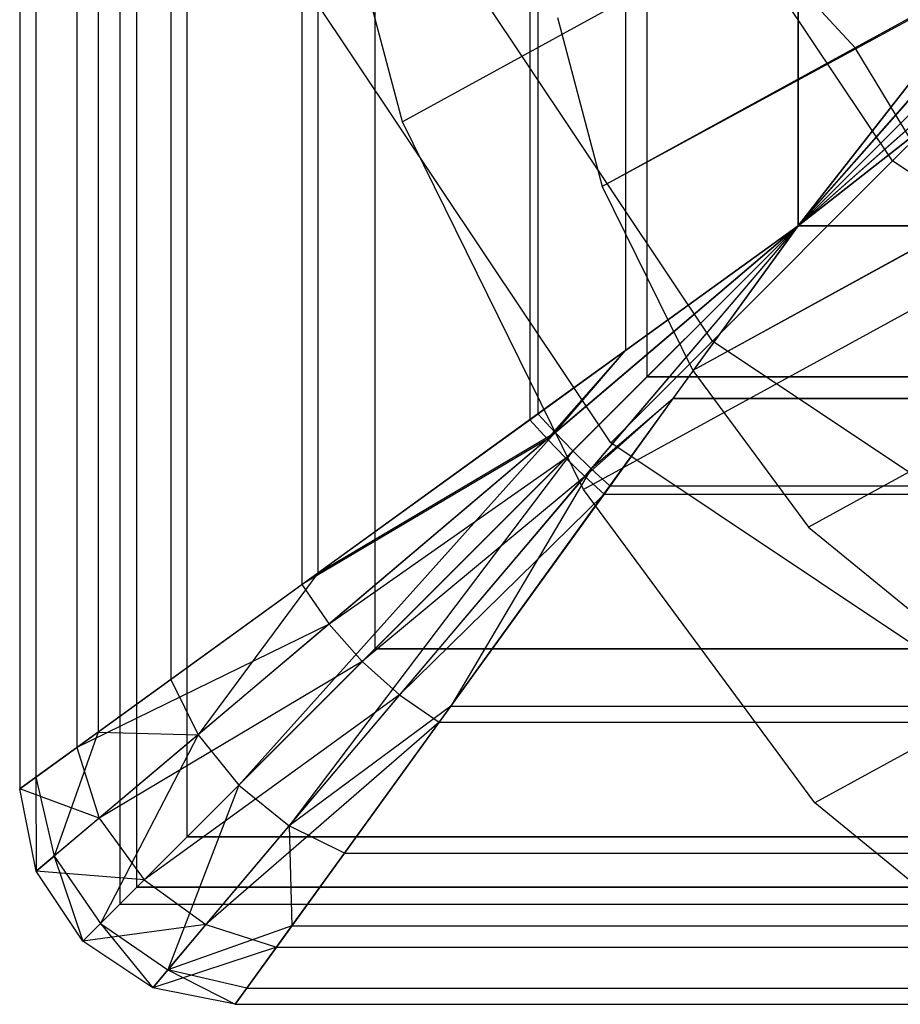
# Model space of a CAD drawing. Extents: x 0.1 to 26.5, y -19.1 to 0.
# Tile 1 of 256: x 0.132 to 0.336, y -19.103 to -18.875. Entities that reach past the tile are written whole.
import ezdxf

# ---------------------------------------------------------------- set-up
doc = ezdxf.new("R2010")
doc.units = 0
doc.header["$LTSCALE"] = 2.54
doc.layers.get('0').update_dxf_attribs({"linetype": 'CONTINUOUS'})

# ---------------------------------------------------------------- blocks, each defined once
blk = doc.blocks.new('7777_STL')
at = {"color": 0}
for p, q in [((8.26118, -14.49249, 28.37023), (0.22038, -18.89829, 24.85791)), ((8.26118, -14.49249, 28.37023), (0.22038, -18.89829, 24.85791)), ((8.32379, -14.49862, 28.08976), (0.32542, -18.88117, 24.59597)), ((8.32379, -14.49862, 28.08976), (0.32542, -18.88117, 24.59597)), ((8.29345, -14.51524, 28.27676), (0.26675, -18.91331, 24.77059)), ((8.29345, -14.51524, 28.27676), (0.26675, -18.91331, 24.77059)), ((8.31001, -14.54781, 28.28328), (0.26675, -18.91331, 24.77059)), ((8.31001, -14.54781, 28.28328), (0.26675, -18.91331, 24.77059)), ((8.31001, -14.54781, 28.28328), (0.28778, -18.95597, 24.77598)), ((8.31001, -14.54781, 28.28328), (0.28778, -18.95597, 24.77598)), ((8.31542, -14.55738, 28.28256), (0.28778, -18.95597, 24.77598)), ((8.31542, -14.55738, 28.28256), (0.28778, -18.95597, 24.77598)), ((8.30513, -14.57677, 28.38184), (0.26243, -18.98361, 24.86868)), ((8.30513, -14.57677, 28.38184), (0.26243, -18.98361, 24.86868)), ((8.33975, -14.59508, 28.26562), (0.31461, -18.9923, 24.76013)), ((8.33975, -14.59508, 28.26562), (0.31461, -18.9923, 24.76013)), ((8.35379, -14.65216, 28.34796), (0.31608, -19.05627, 24.83699)), ((8.35379, -14.65216, 28.34796), (0.31608, -19.05627, 24.83699)), ((0.22038, -18.89829, 24.85791), (0.19959, -18.81985, 24.80713)), ((0.22038, -18.89829, 24.85791), (0.19959, -18.81985, 24.80713)), ((0.33409, -18.90737, 24.54303), (0.27921, -18.82523, 24.54303)), ((0.33409, -18.90737, 24.54303), (0.27921, -18.82523, 24.54303)), ((0.33409, -18.90737, 24.82353), (0.27921, -18.82523, 24.82353)), ((0.33409, -18.90737, 24.82353), (0.27921, -18.82523, 24.82353)), ((0.33409, -18.90737, 42.24303), (0.27921, -18.82523, 42.24303)), ((0.33409, -18.90737, 42.24303), (0.27921, -18.82523, 42.24303)), ((0.33409, -18.90737, 42.52353), (0.27921, -18.82523, 42.52353)), ((0.33409, -18.90737, 42.52353), (0.27921, -18.82523, 42.52353)), ((0.29231, -18.94915, 24.58381), (0.22462, -18.84784, 24.58381)), ((0.29231, -18.94915, 24.58381), (0.22462, -18.84784, 24.58381)), ((0.29231, -18.94915, 24.78275), (0.22462, -18.84784, 24.78275)), ((0.29231, -18.94915, 24.78275), (0.22462, -18.84784, 24.78275)), ((0.29231, -18.94915, 42.28381), (0.22462, -18.84784, 42.28381)), ((0.29231, -18.94915, 42.28381), (0.22462, -18.84784, 42.28381)), ((0.29231, -18.94915, 42.48275), (0.22462, -18.84784, 42.48275)), ((0.29231, -18.94915, 42.48275), (0.22462, -18.84784, 42.48275)), ((0.32542, -18.88117, 24.59597), (0.29796, -18.8513, 24.62136)), ((0.32542, -18.88117, 24.59597), (0.29796, -18.8513, 24.62136)), ((0.38449, -18.85697, 24.53437), (0.33409, -18.90737, 24.54303)), ((0.33409, -18.90737, 24.82353), (0.38449, -18.85697, 24.83219)), ((0.38449, -18.85697, 24.53437), (0.33409, -18.90737, 24.54303)), ((0.33409, -18.90737, 24.82353), (0.38449, -18.85697, 24.83219)), ((0.38449, -18.85697, 42.23438), (0.33409, -18.90737, 42.24303)), ((0.33409, -18.90737, 42.52353), (0.38449, -18.85697, 42.53219)), ((0.38449, -18.85697, 42.23438), (0.33409, -18.90737, 42.24303)), ((0.33409, -18.90737, 42.52353), (0.38449, -18.85697, 42.53219)), ((0.26872, -18.97274, 24.64738), (0.1938, -18.86061, 24.64738)), ((0.26872, -18.97274, 24.64738), (0.1938, -18.86061, 24.64738)), ((0.26872, -18.97274, 24.71918), (0.1938, -18.86061, 24.71918)), ((0.26872, -18.97274, 24.71918), (0.1938, -18.86061, 24.71918)), ((0.26872, -18.97274, 42.34738), (0.1938, -18.86061, 42.34738)), ((0.26872, -18.97274, 42.34738), (0.1938, -18.86061, 42.34738)), ((0.26872, -18.97274, 42.41918), (0.1938, -18.86061, 42.41918)), ((0.26872, -18.97274, 42.41918), (0.1938, -18.86061, 42.41918)), ((0.25636, -18.87409, 24.7452), (0.26675, -18.91331, 24.77059)), ((0.25636, -18.87409, 24.7452), (0.26675, -18.91331, 24.77059)), ((0.35006, -18.92184, 24.59058), (0.32542, -18.88117, 24.59597)), ((0.35006, -18.92184, 24.59058), (0.32542, -18.88117, 24.59597)), ((0.26243, -18.98361, 24.86868), (0.22038, -18.89829, 24.85791)), ((0.26243, -18.98361, 24.86868), (0.22038, -18.89829, 24.85791)), ((0.33409, -18.90737, 24.54303), (0.29231, -18.94915, 24.58381)), ((0.29231, -18.94915, 24.78275), (0.33409, -18.90737, 24.82353)), ((0.33409, -18.90737, 24.54303), (0.29231, -18.94915, 24.58381)), ((0.29231, -18.94915, 24.78275), (0.33409, -18.90737, 24.82353)), ((0.33409, -18.90737, 42.24303), (0.29231, -18.94915, 42.28381)), ((0.29231, -18.94915, 42.48275), (0.33409, -18.90737, 42.52353)), ((0.33409, -18.90737, 42.24303), (0.29231, -18.94915, 42.28381)), ((0.29231, -18.94915, 42.48275), (0.33409, -18.90737, 42.52353)), ((0.41623, -18.96226, 24.54303), (0.33409, -18.90737, 24.54303)), ((0.41623, -18.96226, 24.54303), (0.33409, -18.90737, 24.54303)), ((0.41623, -18.96226, 24.82353), (0.33409, -18.90737, 24.82353)), ((0.41623, -18.96226, 24.82353), (0.33409, -18.90737, 24.82353)), ((0.41623, -18.96226, 42.24303), (0.33409, -18.90737, 42.24303)), ((0.41623, -18.96226, 42.24303), (0.33409, -18.90737, 42.24303)), ((0.41623, -18.96226, 42.52353), (0.33409, -18.90737, 42.52353)), ((0.41623, -18.96226, 42.52353), (0.33409, -18.90737, 42.52353)), ((0.26675, -18.91331, 24.77059), (0.28778, -18.95597, 24.77598)), ((0.26675, -18.91331, 24.77059), (0.28778, -18.95597, 24.77598)), ((0.29231, -18.94915, 24.58381), (0.26872, -18.97274, 24.64738)), ((0.26872, -18.97274, 24.71918), (0.29231, -18.94915, 24.78275)), ((0.29231, -18.94915, 24.58381), (0.26872, -18.97274, 24.64738)), ((0.26872, -18.97274, 24.71918), (0.29231, -18.94915, 24.78275)), ((0.29231, -18.94915, 42.28381), (0.26872, -18.97274, 42.34738)), ((0.26872, -18.97274, 42.41918), (0.29231, -18.94915, 42.48275)), ((0.29231, -18.94915, 42.28381), (0.26872, -18.97274, 42.34738)), ((0.26872, -18.97274, 42.41918), (0.29231, -18.94915, 42.48275)), ((0.39362, -19.01684, 24.58381), (0.29231, -18.94915, 24.58381)), ((0.39362, -19.01684, 24.58381), (0.29231, -18.94915, 24.58381)), ((0.39362, -19.01684, 24.78275), (0.29231, -18.94915, 24.78275)), ((0.39362, -19.01684, 24.78275), (0.29231, -18.94915, 24.78275)), ((0.39362, -19.01684, 42.28381), (0.29231, -18.94915, 42.28381)), ((0.39362, -19.01684, 42.28381), (0.29231, -18.94915, 42.28381)), ((0.39362, -19.01684, 42.48275), (0.29231, -18.94915, 42.48275)), ((0.39362, -19.01684, 42.48275), (0.29231, -18.94915, 42.48275)), ((0.28778, -18.95597, 24.77598), (0.31461, -18.9923, 24.76013)), ((0.28778, -18.95597, 24.77598), (0.31461, -18.9923, 24.76013)), ((0.26872, -18.97274, 24.64738), (0.26872, -18.97274, 24.71918)), ((0.38086, -19.04767, 24.64738), (0.26872, -18.97274, 24.64738)), ((0.38086, -19.04767, 24.64738), (0.26872, -18.97274, 24.64738)), ((0.38086, -19.04767, 24.71918), (0.26872, -18.97274, 24.71918)), ((0.26872, -18.97274, 24.64738), (0.26872, -18.97274, 24.71918)), ((0.38086, -19.04767, 24.71918), (0.26872, -18.97274, 24.71918)), ((0.26872, -18.97274, 42.34738), (0.26872, -18.97274, 42.41918)), ((0.38086, -19.04767, 42.34738), (0.26872, -18.97274, 42.34738)), ((0.38086, -19.04767, 42.34738), (0.26872, -18.97274, 42.34738)), ((0.38086, -19.04767, 42.41918), (0.26872, -18.97274, 42.41918)), ((0.26872, -18.97274, 42.34738), (0.26872, -18.97274, 42.41918)), ((0.38086, -19.04767, 42.41918), (0.26872, -18.97274, 42.41918)), ((0.31608, -19.05627, 24.83699), (0.26243, -18.98361, 24.86868)), ((0.31608, -19.05627, 24.83699), (0.26243, -18.98361, 24.86868)), ((0.31461, -18.9923, 24.76013), (0.3411, -19.01398, 24.72668)), ((0.31461, -18.9923, 24.76013), (0.3411, -19.01398, 24.72668)), ((0.36907, -19.09962, 24.77007), (0.31608, -19.05627, 24.83699)), ((0.36907, -19.09962, 24.77007), (0.31608, -19.05627, 24.83699))]:
    blk.add_line(p, q, dxfattribs=at)
blk = doc.blocks.new('GROUP_2')
at = {"color": 0}
for p, q in [((0.02325, 14.62681, 42.19683), (0.02325, 0.02399, 42.19683)), ((0.02325, 14.62681, 24.51318), (0.02325, 0.02399, 24.51318)), ((0.02325, 14.62681, 42.19683), (0.02325, 0.02399, 42.19683)), ((0.02325, 14.62681, 24.51318), (0.02325, 0.02399, 24.51318)), ((0.02719, 0.02793, 42.23184), (0.02719, 14.62286, 42.23184)), ((0.02719, 0.02793, 42.23184), (0.02719, 14.62286, 42.23184)), ((0.02719, 0.02793, 24.47817), (0.02719, 14.62286, 24.47817)), ((0.02719, 0.02793, 24.47817), (0.02719, 14.62286, 24.47817)), ((0.03883, 0.03957, 42.2651), (0.03883, 14.61122, 42.2651)), ((0.03883, 0.03957, 42.2651), (0.03883, 14.61122, 42.2651)), ((0.03883, 0.03957, 24.44491), (0.03883, 14.61122, 24.44491)), ((0.03883, 0.03957, 24.44491), (0.03883, 14.61122, 24.44491)), ((0, 14.60006, 24.51318), (0, 0.05074, 24.51318)), ((0, 14.60006, 42.19683), (0, 0.05074, 42.19683)), ((0, 14.60006, 42.19683), (0, 0.05074, 42.19683)), ((0, 14.60006, 24.51318), (0, 0.05074, 24.51318)), ((0.00372, 14.59736, 24.4767), (0.00372, 0.05343, 24.4767)), ((0.00372, 14.59736, 24.4767), (0.00372, 0.05343, 24.4767)), ((0.01324, 14.59049, 42.26469), (0.01324, 0.06031, 42.26469)), ((0.01324, 14.59049, 42.26469), (0.01324, 0.06031, 42.26469)), ((0.0182, 14.5869, 24.43417), (0.0182, 0.06389, 24.43417)), ((0.0182, 14.5869, 24.43417), (0.0182, 0.06389, 24.43417)), ((0.03505, 14.57471, 24.40627), (0.03505, 0.07608, 24.40627)), ((0.03505, 14.57471, 24.40627), (0.03505, 0.07608, 24.40627)), ((0.08249, 0.08322, 24.39017), (0.08249, 14.56757, 24.39017)), ((0.08249, 0.08322, 42.31984), (0.08249, 14.56757, 42.31984)), ((0.08249, 0.08322, 24.39017), (0.08249, 14.56757, 24.39017)), ((0.08249, 0.08322, 42.31984), (0.08249, 14.56757, 42.31984)), ((0.06545, 14.55272, 42.33596), (0.06545, 0.09807, 42.33596)), ((0.06545, 14.55272, 42.33596), (0.06545, 0.09807, 42.33596)), ((0.06917, 14.55004, 24.37106), (0.06917, 0.10076, 24.37106)), ((0.06917, 14.55004, 24.37106), (0.06917, 0.10076, 24.37106)), ((0.11835, 14.51447, 42.36635), (0.11835, 0.13632, 42.36635)), ((0.11835, 14.51447, 42.36635), (0.11835, 0.13632, 42.36635)), ((0.12024, 14.51311, 24.34297), (0.12024, 0.13768, 24.34297)), ((0.12024, 14.51311, 24.34297), (0.12024, 0.13768, 24.34297)), ((0.14557, 0.14631, 24.35979), (0.14557, 14.50448, 24.35979)), ((0.14557, 0.14631, 42.35022), (0.14557, 14.50448, 42.35022)), ((0.14557, 0.14631, 24.35979), (0.14557, 14.50448, 24.35979)), ((0.14557, 0.14631, 42.35022), (0.14557, 14.50448, 42.35022)), ((0.14055, 14.49842, 24.33709), (0.14055, 0.15237, 24.33709)), ((0.14055, 14.49842, 24.33709), (0.14055, 0.15237, 24.33709)), ((0.14056, 14.49841, 42.37293), (0.14056, 0.15238, 42.37293)), ((0.14056, 14.49841, 42.37293), (0.14056, 0.15238, 42.37293)), ((0.18058, 0.18132, 24.33259), (0.18058, 14.46947, 24.33259)), ((0.18058, 14.46947, 42.37742), (0.18058, 0.18132, 42.37742)), ((0.18058, 14.46947, 42.37742), (0.18058, 0.18132, 42.37742)), ((0.18058, 0.18132, 24.33259), (0.18058, 14.46947, 24.33259)), ((0.18058, 0.18132, 42.37742), (0.30061, 0.31753, 42.3337)), ((0.18058, 0.18132, 42.37742), (0.30061, 0.31753, 42.3337)), ((0.30824, 0.30897, 42.33255), (0.18058, 0.18132, 42.37742)), ((0.30824, 0.30897, 42.33255), (0.18058, 0.18132, 42.37742)), ((0.31679, 0.30135, 42.3337), (0.18058, 0.18132, 42.37742)), ((0.31679, 0.30135, 42.3337), (0.18058, 0.18132, 42.37742)), ((0.24838, 0.258, 24.34532), (0.18058, 0.18132, 24.33259)), ((0.24838, 0.258, 24.34532), (0.18058, 0.18132, 24.33259)), ((0.18058, 0.18132, 24.33259), (0.25275, 0.25349, 24.34571)), ((0.18058, 0.18132, 24.33259), (0.25275, 0.25349, 24.34571)), ((0.25727, 0.24912, 24.34532), (0.18058, 0.18132, 24.33259)), ((0.25727, 0.24912, 24.34532), (0.18058, 0.18132, 24.33259)), ((0.22044, 0.23221, 24.33705), (0.18058, 0.18132, 24.33259)), ((0.22044, 0.23221, 24.33705), (0.18058, 0.18132, 24.33259)), ((0.18058, 0.18132, 42.37742), (0.21912, 0.23053, 42.37326)), ((0.18058, 0.18132, 42.37742), (0.21912, 0.23053, 42.37326)), ((0.18058, 0.18132, 24.33259), (0.23148, 0.22118, 24.33705)), ((0.18058, 0.18132, 24.33259), (0.23148, 0.22118, 24.33705)), ((0.2298, 0.21986, 42.37326), (0.18058, 0.18132, 42.37742)), ((0.2298, 0.21986, 42.37326), (0.18058, 0.18132, 42.37742)), ((0.12243, 0.13184, 42.36745), (0.18058, 0.18132, 42.37742)), ((0.12243, 0.13184, 42.36745), (0.18058, 0.18132, 42.37742)), ((0.18058, 0.18132, 24.33259), (0.1242, 0.13335, 24.34195)), ((0.18058, 0.18132, 24.33259), (0.1242, 0.13335, 24.34195)), ((0.18058, 0.18132, 42.37742), (0.1267, 0.12744, 42.36781)), ((0.18058, 0.18132, 42.37742), (0.1267, 0.12744, 42.36781)), ((0.12835, 0.12908, 24.3416), (0.18058, 0.18132, 24.33259)), ((0.12835, 0.12908, 24.3416), (0.18058, 0.18132, 24.33259)), ((0.13111, 0.12316, 42.36745), (0.18058, 0.18132, 42.37742)), ((0.13111, 0.12316, 42.36745), (0.18058, 0.18132, 42.37742)), ((0.13262, 0.12494, 24.34195), (0.18058, 0.18132, 24.33259)), ((0.13262, 0.12494, 24.34195), (0.18058, 0.18132, 24.33259)), ((0.18058, 0.18132, 24.33259), (0.14055, 0.15237, 24.33709)), ((0.18058, 0.18132, 24.33259), (0.14055, 0.15237, 24.33709)), ((0.14056, 0.15238, 42.37293), (0.18058, 0.18132, 42.37742)), ((0.14056, 0.15238, 42.37293), (0.18058, 0.18132, 42.37742)), ((0.15163, 0.14128, 24.33709), (0.18058, 0.18132, 24.33259)), ((0.15163, 0.14128, 24.33709), (0.18058, 0.18132, 24.33259)), ((0.18058, 0.18132, 42.37742), (0.15164, 0.1413, 42.37293)), ((0.18058, 0.18132, 42.37742), (0.15164, 0.1413, 42.37293)), ((0.18058, 0.18132, 42.37742), (26.18249, 0.18132, 42.37742)), ((26.18249, 0.18132, 24.33259), (0.18058, 0.18132, 24.33259)), ((0.18058, 0.18132, 42.37742), (26.18249, 0.18132, 42.37742)), ((26.18249, 0.18132, 24.33259), (0.18058, 0.18132, 24.33259)), ((0.11835, 0.13632, 42.36635), (0.14056, 0.15238, 42.37293)), ((0.11835, 0.13632, 42.36635), (0.14056, 0.15238, 42.37293)), ((0.14055, 0.15237, 24.33709), (0.12024, 0.13768, 24.34297)), ((0.14055, 0.15237, 24.33709), (0.12024, 0.13768, 24.34297)), ((0.12243, 0.13184, 42.36745), (0.14056, 0.15238, 42.37293)), ((0.12243, 0.13184, 42.36745), (0.14056, 0.15238, 42.37293)), ((0.1242, 0.13335, 24.34195), (0.14055, 0.15237, 24.33709)), ((0.1242, 0.13335, 24.34195), (0.14055, 0.15237, 24.33709)), ((0.08249, 0.08322, 24.39017), (0.14557, 0.14631, 24.35979)), ((0.14557, 0.14631, 42.35022), (0.08249, 0.08322, 42.31984)), ((0.08249, 0.08322, 24.39017), (0.14557, 0.14631, 24.35979)), ((0.14557, 0.14631, 42.35022), (0.08249, 0.08322, 42.31984)), ((0.14557, 0.14631, 42.35022), (26.2175, 0.14631, 42.35022)), ((26.2175, 0.14631, 24.35979), (0.14557, 0.14631, 24.35979)), ((26.2175, 0.14631, 24.35979), (0.14557, 0.14631, 24.35979)), ((0.14557, 0.14631, 42.35022), (26.2175, 0.14631, 42.35022)), ((0.15164, 0.1413, 42.37293), (0.13111, 0.12316, 42.36745)), ((0.15164, 0.1413, 42.37293), (0.13111, 0.12316, 42.36745)), ((0.15163, 0.14128, 24.33709), (0.13262, 0.12494, 24.34195)), ((0.15163, 0.14128, 24.33709), (0.13262, 0.12494, 24.34195)), ((0.15164, 0.1413, 42.37293), (0.13558, 0.11909, 42.36635)), ((0.15164, 0.1413, 42.37293), (0.13558, 0.11909, 42.36635)), ((0.13695, 0.12097, 24.34297), (0.15163, 0.14128, 24.33709)), ((0.13695, 0.12097, 24.34297), (0.15163, 0.14128, 24.33709)), ((0.15163, 0.14128, 24.33709), (26.21144, 0.14128, 24.33709)), ((0.15163, 0.14128, 24.33709), (26.21144, 0.14128, 24.33709)), ((0.15164, 0.1413, 42.37293), (26.21143, 0.1413, 42.37293)), ((0.15164, 0.1413, 42.37293), (26.21143, 0.1413, 42.37293)), ((0.12024, 0.13768, 24.34297), (0.06917, 0.10076, 24.37106)), ((0.12024, 0.13768, 24.34297), (0.06917, 0.10076, 24.37106)), ((0.12024, 0.13768, 24.34297), (0.1242, 0.13335, 24.34195)), ((0.12024, 0.13768, 24.34297), (0.1242, 0.13335, 24.34195)), ((0.06545, 0.09807, 42.33596), (0.11835, 0.13632, 42.36635)), ((0.06545, 0.09807, 42.33596), (0.11835, 0.13632, 42.36635)), ((0.11835, 0.13632, 42.36635), (0.12243, 0.13184, 42.36745)), ((0.11835, 0.13632, 42.36635), (0.12243, 0.13184, 42.36745)), ((0.1242, 0.13335, 24.34195), (0.04139, 0.06323, 24.40149)), ((0.1242, 0.13335, 24.34195), (0.04139, 0.06323, 24.40149)), ((0.1242, 0.13335, 24.34195), (0.05082, 0.05156, 24.39984)), ((0.1242, 0.13335, 24.34195), (0.05082, 0.05156, 24.39984)), ((0.06917, 0.10076, 24.37106), (0.1242, 0.13335, 24.34195)), ((0.06917, 0.10076, 24.37106), (0.1242, 0.13335, 24.34195)), ((0.1242, 0.13335, 24.34195), (0.12835, 0.12908, 24.3416)), ((0.1242, 0.13335, 24.34195), (0.12835, 0.12908, 24.3416)), ((0.12243, 0.13184, 42.36745), (0.06545, 0.09807, 42.33596)), ((0.12243, 0.13184, 42.36745), (0.06545, 0.09807, 42.33596)), ((0.12243, 0.13184, 42.36745), (0.07177, 0.08889, 42.33942)), ((0.12243, 0.13184, 42.36745), (0.07177, 0.08889, 42.33942)), ((0.12243, 0.13184, 42.36745), (0.1267, 0.12744, 42.36781)), ((0.12243, 0.13184, 42.36745), (0.1267, 0.12744, 42.36781)), ((0.05082, 0.05156, 24.39984), (0.12835, 0.12908, 24.3416)), ((0.05082, 0.05156, 24.39984), (0.12835, 0.12908, 24.3416)), ((0.12835, 0.12908, 24.3416), (0.0625, 0.04212, 24.40149)), ((0.12835, 0.12908, 24.3416), (0.0625, 0.04212, 24.40149)), ((0.12835, 0.12908, 24.3416), (0.13262, 0.12494, 24.34195)), ((0.12835, 0.12908, 24.3416), (0.13262, 0.12494, 24.34195)), ((0.1267, 0.12744, 42.36781), (0.07177, 0.08889, 42.33942)), ((0.1267, 0.12744, 42.36781), (0.07177, 0.08889, 42.33942)), ((0.1267, 0.12744, 42.36781), (0.07948, 0.08021, 42.34059)), ((0.1267, 0.12744, 42.36781), (0.07948, 0.08021, 42.34059)), ((0.1267, 0.12744, 42.36781), (0.13111, 0.12316, 42.36745)), ((0.1267, 0.12744, 42.36781), (0.13111, 0.12316, 42.36745)), ((0.0625, 0.04212, 24.40149), (0.13262, 0.12494, 24.34195)), ((0.0625, 0.04212, 24.40149), (0.13262, 0.12494, 24.34195)), ((0.13262, 0.12494, 24.34195), (0.10002, 0.06991, 24.37106)), ((0.13262, 0.12494, 24.34195), (0.10002, 0.06991, 24.37106)), ((0.13695, 0.12097, 24.34297), (0.13262, 0.12494, 24.34195)), ((0.13695, 0.12097, 24.34297), (0.13262, 0.12494, 24.34195)), ((0.13111, 0.12316, 42.36745), (0.07948, 0.08021, 42.34059)), ((0.13111, 0.12316, 42.36745), (0.07948, 0.08021, 42.34059)), ((0.13111, 0.12316, 42.36745), (0.08815, 0.07251, 42.33942)), ((0.13111, 0.12316, 42.36745), (0.08815, 0.07251, 42.33942)), ((0.13111, 0.12316, 42.36745), (0.13558, 0.11909, 42.36635)), ((0.13111, 0.12316, 42.36745), (0.13558, 0.11909, 42.36635)), ((0.13558, 0.11909, 42.36635), (0.08815, 0.07251, 42.33942)), ((0.13558, 0.11909, 42.36635), (0.08815, 0.07251, 42.33942)), ((0.13558, 0.11909, 42.36635), (0.09733, 0.06619, 42.33596)), ((0.13558, 0.11909, 42.36635), (0.09733, 0.06619, 42.33596)), ((0.10002, 0.06991, 24.37106), (0.13695, 0.12097, 24.34297)), ((0.10002, 0.06991, 24.37106), (0.13695, 0.12097, 24.34297)), ((0.13558, 0.11909, 42.36635), (26.22749, 0.11909, 42.36635)), ((0.13558, 0.11909, 42.36635), (26.22749, 0.11909, 42.36635)), ((0.13695, 0.12097, 24.34297), (26.22613, 0.12097, 24.34297)), ((0.13695, 0.12097, 24.34297), (26.22613, 0.12097, 24.34297)), ((0.06917, 0.10076, 24.37106), (0.03505, 0.07608, 24.40627)), ((0.06917, 0.10076, 24.37106), (0.03505, 0.07608, 24.40627)), ((0.06917, 0.10076, 24.37106), (0.04139, 0.06323, 24.40149)), ((0.06917, 0.10076, 24.37106), (0.04139, 0.06323, 24.40149)), ((0.01324, 0.06031, 42.26469), (0.06545, 0.09807, 42.33596)), ((0.01324, 0.06031, 42.26469), (0.06545, 0.09807, 42.33596)), ((0.06545, 0.09807, 42.33596), (0.07177, 0.08889, 42.33942)), ((0.06545, 0.09807, 42.33596), (0.07177, 0.08889, 42.33942)), ((0.07177, 0.08889, 42.33942), (0.01324, 0.06031, 42.26469)), ((0.07177, 0.08889, 42.33942), (0.01324, 0.06031, 42.26469)), ((0.07177, 0.08889, 42.33942), (0.01847, 0.04394, 42.26921)), ((0.07177, 0.08889, 42.33942), (0.01847, 0.04394, 42.26921)), ((0.07177, 0.08889, 42.33942), (0.07948, 0.08021, 42.34059)), ((0.07177, 0.08889, 42.33942), (0.07948, 0.08021, 42.34059)), ((0.08249, 0.08322, 42.31984), (0.03883, 0.03957, 42.2651)), ((0.03883, 0.03957, 24.44491), (0.08249, 0.08322, 24.39017)), ((0.03883, 0.03957, 24.44491), (0.08249, 0.08322, 24.39017)), ((0.08249, 0.08322, 42.31984), (0.03883, 0.03957, 42.2651)), ((26.28058, 0.08322, 24.39017), (0.08249, 0.08322, 24.39017)), ((26.28058, 0.08322, 24.39017), (0.08249, 0.08322, 24.39017)), ((0.08249, 0.08322, 42.31984), (26.28058, 0.08322, 42.31984)), ((0.08249, 0.08322, 42.31984), (26.28058, 0.08322, 42.31984)), ((0.07948, 0.08021, 42.34059), (0.01847, 0.04394, 42.26921)), ((0.07948, 0.08021, 42.34059), (0.01847, 0.04394, 42.26921)), ((0.07948, 0.08021, 42.34059), (0.0289, 0.02964, 42.27078)), ((0.07948, 0.08021, 42.34059), (0.0289, 0.02964, 42.27078)), ((0.07948, 0.08021, 42.34059), (0.08815, 0.07251, 42.33942)), ((0.07948, 0.08021, 42.34059), (0.08815, 0.07251, 42.33942)), ((0.03505, 0.07608, 24.40627), (0.0182, 0.06389, 24.43417)), ((0.03505, 0.07608, 24.40627), (0.0182, 0.06389, 24.43417)), ((0.03505, 0.07608, 24.40627), (0.04139, 0.06323, 24.40149)), ((0.03505, 0.07608, 24.40627), (0.04139, 0.06323, 24.40149)), ((0.08815, 0.07251, 42.33942), (0.0289, 0.02964, 42.27078)), ((0.08815, 0.07251, 42.33942), (0.0289, 0.02964, 42.27078)), ((0.08815, 0.07251, 42.33942), (0.0432, 0.01921, 42.26921)), ((0.08815, 0.07251, 42.33942), (0.0432, 0.01921, 42.26921)), ((0.08815, 0.07251, 42.33942), (0.09733, 0.06619, 42.33596)), ((0.08815, 0.07251, 42.33942), (0.09733, 0.06619, 42.33596)), ((0.10002, 0.06991, 24.37106), (0.0625, 0.04212, 24.40149)), ((0.10002, 0.06991, 24.37106), (0.0625, 0.04212, 24.40149)), ((0.07534, 0.03578, 24.40627), (0.10002, 0.06991, 24.37106)), ((0.07534, 0.03578, 24.40627), (0.10002, 0.06991, 24.37106)), ((0.10002, 0.06991, 24.37106), (26.26305, 0.06991, 24.37106)), ((0.10002, 0.06991, 24.37106), (26.26305, 0.06991, 24.37106)), ((0.09733, 0.06619, 42.33596), (0.0432, 0.01921, 42.26921)), ((0.09733, 0.06619, 42.33596), (0.0432, 0.01921, 42.26921)), ((0.09733, 0.06619, 42.33596), (0.05957, 0.01397, 42.26469)), ((0.09733, 0.06619, 42.33596), (0.05957, 0.01397, 42.26469)), ((0.09733, 0.06619, 42.33596), (26.26574, 0.06619, 42.33596)), ((0.09733, 0.06619, 42.33596), (26.26574, 0.06619, 42.33596)), ((0.0182, 0.06389, 24.43417), (0.00372, 0.05343, 24.4767)), ((0.0182, 0.06389, 24.43417), (0.00372, 0.05343, 24.4767)), ((0.0182, 0.06389, 24.43417), (0.00801, 0.03513, 24.47381)), ((0.0182, 0.06389, 24.43417), (0.00801, 0.03513, 24.47381)), ((0.04139, 0.06323, 24.40149), (0.00801, 0.03513, 24.47381)), ((0.04139, 0.06323, 24.40149), (0.00801, 0.03513, 24.47381)), ((0.0182, 0.06389, 24.43417), (0.04139, 0.06323, 24.40149)), ((0.0182, 0.06389, 24.43417), (0.04139, 0.06323, 24.40149)), ((0.04139, 0.06323, 24.40149), (0.01875, 0.01949, 24.4728)), ((0.04139, 0.06323, 24.40149), (0.01875, 0.01949, 24.4728)), ((0.04139, 0.06323, 24.40149), (0.05082, 0.05156, 24.39984)), ((0.04139, 0.06323, 24.40149), (0.05082, 0.05156, 24.39984)), ((0, 0.05074, 42.19683), (0.01324, 0.06031, 42.26469)), ((0, 0.05074, 42.19683), (0.01324, 0.06031, 42.26469)), ((0.01324, 0.06031, 42.26469), (0.01847, 0.04394, 42.26921)), ((0.01324, 0.06031, 42.26469), (0.01847, 0.04394, 42.26921)), ((0.00372, 0.05343, 24.4767), (0, 0.05074, 24.51318)), ((0.00372, 0.05343, 24.4767), (0, 0.05074, 24.51318)), ((0.00372, 0.05343, 24.4767), (0.00381, 0.0316, 24.51318)), ((0.00372, 0.05343, 24.4767), (0.00801, 0.03513, 24.47381)), ((0.00372, 0.05343, 24.4767), (0.00381, 0.0316, 24.51318)), ((0.00372, 0.05343, 24.4767), (0.00801, 0.03513, 24.47381)), ((0, 0.05074, 24.51318), (0, 0.05074, 42.19683)), ((0.00381, 0.0316, 24.51318), (0, 0.05074, 24.51318)), ((0.00381, 0.0316, 24.51318), (0, 0.05074, 24.51318)), ((0.00381, 0.0316, 42.19683), (0, 0.05074, 42.19683)), ((0, 0.05074, 24.51318), (0, 0.05074, 42.19683)), ((0.01847, 0.04394, 42.26921), (0, 0.05074, 42.19683)), ((0.01847, 0.04394, 42.26921), (0, 0.05074, 42.19683)), ((0.00381, 0.0316, 42.19683), (0, 0.05074, 42.19683)), ((0.01875, 0.01949, 24.4728), (0.05082, 0.05156, 24.39984)), ((0.01875, 0.01949, 24.4728), (0.05082, 0.05156, 24.39984)), ((0.05082, 0.05156, 24.39984), (0.0344, 0.00874, 24.47381)), ((0.05082, 0.05156, 24.39984), (0.0344, 0.00874, 24.47381)), ((0.05082, 0.05156, 24.39984), (0.0625, 0.04212, 24.40149)), ((0.05082, 0.05156, 24.39984), (0.0625, 0.04212, 24.40149)), ((0.01847, 0.04394, 42.26921), (0.00381, 0.0316, 42.19683)), ((0.01847, 0.04394, 42.26921), (0.00381, 0.0316, 42.19683)), ((0.01847, 0.04394, 42.26921), (0.0289, 0.02964, 42.27078)), ((0.01847, 0.04394, 42.26921), (0.0289, 0.02964, 42.27078)), ((0.0344, 0.00874, 24.47381), (0.0625, 0.04212, 24.40149)), ((0.0344, 0.00874, 24.47381), (0.0625, 0.04212, 24.40149)), ((0.07534, 0.03578, 24.40627), (0.0625, 0.04212, 24.40149)), ((0.07534, 0.03578, 24.40627), (0.0625, 0.04212, 24.40149)), ((0.0625, 0.04212, 24.40149), (0.06316, 0.01893, 24.43417)), ((0.0625, 0.04212, 24.40149), (0.06316, 0.01893, 24.43417)), ((0.03883, 0.03957, 42.2651), (0.02719, 0.02793, 42.23184)), ((0.02719, 0.02793, 24.47817), (0.03883, 0.03957, 24.44491)), ((0.02719, 0.02793, 24.47817), (0.03883, 0.03957, 24.44491)), ((0.03883, 0.03957, 42.2651), (0.02719, 0.02793, 42.23184)), ((26.32424, 0.03957, 24.44491), (0.03883, 0.03957, 24.44491)), ((26.32424, 0.03957, 24.44491), (0.03883, 0.03957, 24.44491)), ((0.03883, 0.03957, 42.2651), (26.32424, 0.03957, 42.2651)), ((0.03883, 0.03957, 42.2651), (26.32424, 0.03957, 42.2651)), ((0.00381, 0.0316, 24.51318), (0.00801, 0.03513, 24.47381)), ((0.00381, 0.0316, 24.51318), (0.00801, 0.03513, 24.47381)), ((0.00801, 0.03513, 24.47381), (0.01875, 0.01949, 24.4728)), ((0.00801, 0.03513, 24.47381), (0.01464, 0.01538, 24.51318)), ((0.00801, 0.03513, 24.47381), (0.01464, 0.01538, 24.51318)), ((0.00801, 0.03513, 24.47381), (0.01875, 0.01949, 24.4728)), ((0.06316, 0.01893, 24.43417), (0.07534, 0.03578, 24.40627)), ((0.06316, 0.01893, 24.43417), (0.07534, 0.03578, 24.40627)), ((0.07534, 0.03578, 24.40627), (26.28773, 0.03578, 24.40627)), ((0.07534, 0.03578, 24.40627), (26.28773, 0.03578, 24.40627)), ((0.01464, 0.01538, 24.51318), (0.00381, 0.0316, 24.51318)), ((0.00381, 0.0316, 24.51318), (0.00381, 0.0316, 42.19683)), ((0.01464, 0.01538, 24.51318), (0.00381, 0.0316, 24.51318)), ((0.01464, 0.01538, 42.19683), (0.00381, 0.0316, 42.19683)), ((0.00381, 0.0316, 24.51318), (0.00381, 0.0316, 42.19683)), ((0.0289, 0.02964, 42.27078), (0.00381, 0.0316, 42.19683)), ((0.01464, 0.01538, 42.19683), (0.00381, 0.0316, 42.19683)), ((0.0289, 0.02964, 42.27078), (0.00381, 0.0316, 42.19683)), ((0.0289, 0.02964, 42.27078), (0.01464, 0.01538, 42.19683)), ((0.0289, 0.02964, 42.27078), (0.01464, 0.01538, 42.19683)), ((0.02719, 0.02793, 42.23184), (0.02325, 0.02399, 42.19683)), ((0.02325, 0.02399, 24.51318), (0.02719, 0.02793, 24.47817)), ((0.02325, 0.02399, 24.51318), (0.02719, 0.02793, 24.47817)), ((0.02719, 0.02793, 42.23184), (0.02325, 0.02399, 42.19683)), ((26.33588, 0.02793, 24.47817), (0.02719, 0.02793, 24.47817)), ((26.33588, 0.02793, 24.47817), (0.02719, 0.02793, 24.47817)), ((0.02719, 0.02793, 42.23184), (26.33588, 0.02793, 42.23184)), ((0.02719, 0.02793, 42.23184), (26.33588, 0.02793, 42.23184)), ((0.0289, 0.02964, 42.27078), (0.0432, 0.01921, 42.26921)), ((0.0289, 0.02964, 42.27078), (0.0432, 0.01921, 42.26921)), ((0.02325, 0.02399, 42.19683), (0.02325, 0.02399, 24.51318)), ((0.02325, 0.02399, 24.51318), (26.33982, 0.02399, 24.51318)), ((0.02325, 0.02399, 42.19683), (0.02325, 0.02399, 24.51318)), ((0.02325, 0.02399, 42.19683), (26.33982, 0.02399, 42.19683)), ((0.02325, 0.02399, 24.51318), (26.33982, 0.02399, 24.51318)), ((0.02325, 0.02399, 42.19683), (26.33982, 0.02399, 42.19683)), ((0.01464, 0.01538, 24.51318), (0.01875, 0.01949, 24.4728)), ((0.01464, 0.01538, 24.51318), (0.01875, 0.01949, 24.4728)), ((0.0432, 0.01921, 42.26921), (0.01464, 0.01538, 42.19683)), ((0.0432, 0.01921, 42.26921), (0.01464, 0.01538, 42.19683)), ((0.01875, 0.01949, 24.4728), (0.03087, 0.00454, 24.51318)), ((0.01875, 0.01949, 24.4728), (0.0344, 0.00874, 24.47381)), ((0.01875, 0.01949, 24.4728), (0.03087, 0.00454, 24.51318)), ((0.01875, 0.01949, 24.4728), (0.0344, 0.00874, 24.47381)), ((0.0432, 0.01921, 42.26921), (0.03087, 0.00454, 42.19683)), ((0.0432, 0.01921, 42.26921), (0.03087, 0.00454, 42.19683)), ((0.06316, 0.01893, 24.43417), (0.0344, 0.00874, 24.47381)), ((0.06316, 0.01893, 24.43417), (0.0344, 0.00874, 24.47381)), ((0.0432, 0.01921, 42.26921), (0.05957, 0.01397, 42.26469)), ((0.0432, 0.01921, 42.26921), (0.05957, 0.01397, 42.26469)), ((0.05269, 0.00446, 24.4767), (0.06316, 0.01893, 24.43417)), ((0.05269, 0.00446, 24.4767), (0.06316, 0.01893, 24.43417)), ((0.06316, 0.01893, 24.43417), (26.29991, 0.01893, 24.43417)), ((0.06316, 0.01893, 24.43417), (26.29991, 0.01893, 24.43417)), ((0.03087, 0.00454, 24.51318), (0.01464, 0.01538, 24.51318)), ((0.03087, 0.00454, 24.51318), (0.01464, 0.01538, 24.51318)), ((0.03087, 0.00454, 42.19683), (0.01464, 0.01538, 42.19683)), ((0.01464, 0.01538, 24.51318), (0.01464, 0.01538, 42.19683)), ((0.01464, 0.01538, 24.51318), (0.01464, 0.01538, 42.19683)), ((0.03087, 0.00454, 42.19683), (0.01464, 0.01538, 42.19683)), ((0.05957, 0.01397, 42.26469), (0.03087, 0.00454, 42.19683)), ((0.05957, 0.01397, 42.26469), (0.03087, 0.00454, 42.19683)), ((0.05957, 0.01397, 42.26469), (0.05, 0.00074, 42.19683)), ((0.05957, 0.01397, 42.26469), (0.05, 0.00074, 42.19683)), ((0.05957, 0.01397, 42.26469), (26.3035, 0.01397, 42.26469)), ((0.05957, 0.01397, 42.26469), (26.3035, 0.01397, 42.26469)), ((0.03087, 0.00454, 24.51318), (0.0344, 0.00874, 24.47381)), ((0.03087, 0.00454, 24.51318), (0.0344, 0.00874, 24.47381)), ((0.0344, 0.00874, 24.47381), (0.05, 0.00074, 24.51318)), ((0.05269, 0.00446, 24.4767), (0.0344, 0.00874, 24.47381)), ((0.05269, 0.00446, 24.4767), (0.0344, 0.00874, 24.47381)), ((0.0344, 0.00874, 24.47381), (0.05, 0.00074, 24.51318)), ((0.05, 0.00074, 24.51318), (0.03087, 0.00454, 24.51318)), ((0.03087, 0.00454, 24.51318), (0.03087, 0.00454, 42.19683)), ((0.05, 0.00074, 24.51318), (0.03087, 0.00454, 24.51318)), ((0.05, 0.00074, 42.19683), (0.03087, 0.00454, 42.19683)), ((0.03087, 0.00454, 24.51318), (0.03087, 0.00454, 42.19683)), ((0.05, 0.00074, 42.19683), (0.03087, 0.00454, 42.19683)), ((0.05, 0.00074, 24.51318), (0.05269, 0.00446, 24.4767)), ((0.05, 0.00074, 24.51318), (0.05269, 0.00446, 24.4767)), ((0.05269, 0.00446, 24.4767), (26.31038, 0.00446, 24.4767)), ((0.05269, 0.00446, 24.4767), (26.31038, 0.00446, 24.4767)), ((0.05, 0.00074, 24.51318), (26.31307, 0.00074, 24.51318)), ((0.05, 0.00074, 42.19683), (26.31307, 0.00074, 42.19683)), ((0.05, 0.00074, 42.19683), (0.05, 0.00074, 24.51318)), ((0.05, 0.00074, 24.51318), (26.31307, 0.00074, 24.51318)), ((0.05, 0.00074, 42.19683), (26.31307, 0.00074, 42.19683)), ((0.05, 0.00074, 42.19683), (0.05, 0.00074, 24.51318))]:
    blk.add_line(p, q, dxfattribs=at)
blk.add_blockref('7777_STL', (-0.13159, 19.10373, -0.15965), dxfattribs=at)

msp = doc.modelspace()

# ---------------------------------------------------------------- block references
at = {"color": 0}
msp.add_blockref('GROUP_2', (0.13159, -19.10373, 0.15965), dxfattribs=at)

doc.saveas('drawing.dxf')
